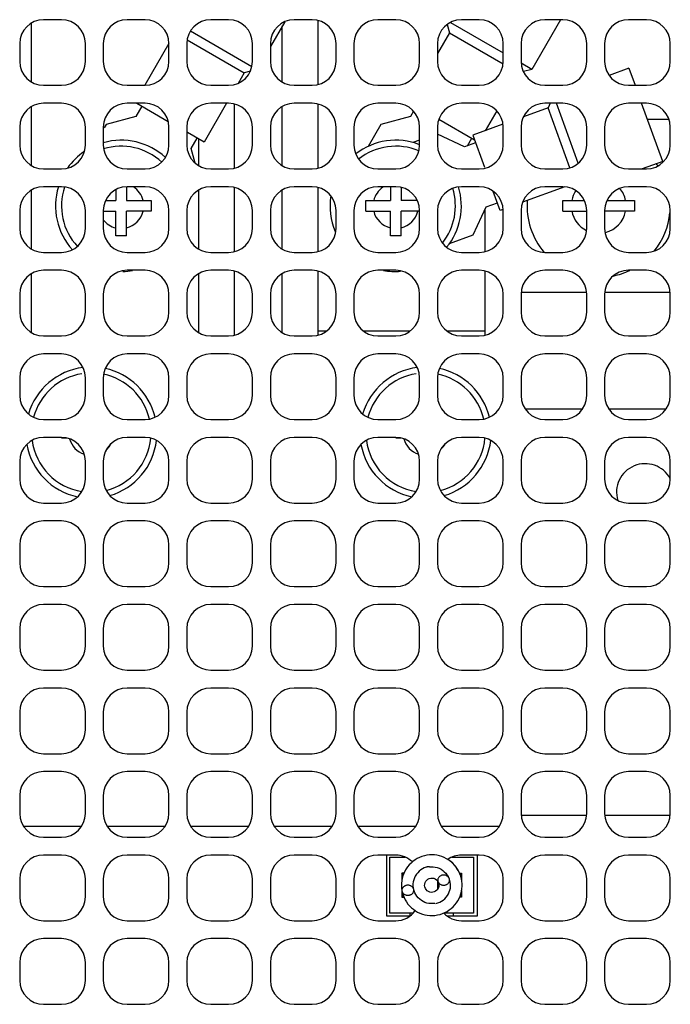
# Model space of a CAD drawing. Header units: millimetres. Extents: x 0 to 420, y 0 to 297.
# Tile 174 of 180: x 335 to 362, y 151 to 193. Entities that reach past the tile are written whole.
import ezdxf

# ---------------------------------------------------------------- set-up
doc = ezdxf.new("R2010")
doc.units = ezdxf.units.MM
doc.header["$LTSCALE"] = 23.1
doc.layers.get('0').update_dxf_attribs({"linetype": 'CONTINUOUS'})
doc.layers.add('ASSI', color=7, linetype='CONTINUOUS')

msp = doc.modelspace()

# ---------------------------------------------------------------- linework, layer by layer
at = {"color": 7, "linetype": 'CONTINUOUS'}
for p, q in [((347.056532, 189.983489), (347.056532, 192.66718)), ((335.056532, 190.084532), (335.056532, 192.566137)), ((345.556532, 190.084532), (345.556532, 192.441678)), ((335.056532, 186.584532), (335.056532, 189.066137)), ((343.556532, 186.483489), (343.556532, 189.16718)), ((345.556532, 186.584532), (345.556532, 189.066137)), ((347.056532, 186.483489), (347.056532, 189.16718)), ((361.751425, 188.525335), (360.852722, 188.525335)), ((342.056532, 186.584532), (342.056532, 187.700483)), ((339.031532, 185.698931), (339.031532, 185.125335)), ((343.556532, 182.983489), (343.556532, 185.66718)), ((347.056532, 182.983489), (347.056532, 185.66718)), ((350.081532, 185.700335), (350.081532, 185.125335)), ((350.531532, 185.673869), (350.531532, 185.125335)), ((335.056532, 183.084532), (335.056532, 185.566137)), ((338.581532, 185.578875), (338.581532, 185.125335)), ((342.056532, 183.084532), (342.056532, 185.566137)), ((345.556532, 183.084532), (345.556532, 185.566137)), ((338.152515, 185.125335), (338.581532, 185.125335)), ((339.031532, 185.125335), (340.056532, 185.125335)), ((340.056532, 185.125335), (340.056532, 184.675335)), ((349.056532, 185.125335), (350.081532, 185.125335)), ((349.056532, 184.675335), (349.056532, 185.125335)), ((351.210549, 185.125335), (350.531532, 185.125335)), ((357.306532, 185.125335), (358.210549, 185.125335)), ((357.306532, 184.675335), (357.306532, 185.125335)), ((359.152515, 185.125335), (360.306532, 185.125335)), ((360.306532, 185.125335), (360.306532, 184.675335)), ((338.056532, 184.675335), (338.581532, 184.675335)), ((338.581532, 183.650335), (338.581532, 184.675335)), ((339.031532, 183.650335), (339.031532, 184.675335)), ((340.056532, 184.675335), (339.031532, 184.675335)), ((349.056532, 184.675335), (350.081532, 184.675335)), ((350.081532, 183.650335), (350.081532, 184.675335)), ((351.306532, 184.675335), (350.531532, 184.675335)), ((350.531532, 183.650335), (350.531532, 184.675335)), ((354.056532, 182.983489), (354.056532, 184.760497)), ((357.306532, 184.675335), (358.306532, 184.675335)), ((360.306532, 184.675335), (359.056532, 184.675335)), ((339.031532, 183.650335), (338.581532, 183.650335)), ((350.531532, 183.650335), (350.081532, 183.650335)), ((335.056532, 179.584532), (335.056532, 182.066137)), ((342.056532, 179.584532), (342.056532, 182.066137)), ((343.556532, 179.483489), (343.556532, 182.16718)), ((345.556532, 179.584532), (345.556532, 182.066137)), ((347.056532, 179.483489), (347.056532, 182.16718)), ((354.056532, 179.483489), (354.056532, 182.16718)), ((358.302322, 181.275335), (355.556532, 181.275335)), ((361.802322, 181.275335), (359.060742, 181.275335)), ((355.723058, 176.400335), (358.140005, 176.400335)), ((359.223058, 176.400335), (361.640005, 176.400335)), ((336.526052, 175.175335), (336.306532, 175.175335)), ((350.526052, 175.175335), (350.306532, 175.175335)), ((355.556532, 159.375335), (358.306532, 159.375335)), ((359.056532, 159.375335), (361.806532, 159.375335)), ((337.140005, 158.900335), (334.723058, 158.900335)), ((340.640005, 158.900335), (338.223058, 158.900335)), ((344.140005, 158.900335), (341.723058, 158.900335)), ((347.640005, 158.900335), (345.223058, 158.900335)), ((351.140005, 158.900335), (348.723058, 158.900335)), ((354.640005, 158.900335), (352.223058, 158.900335)), ((349.915282, 157.690335), (349.915282, 155.150335)), ((350.065282, 157.615335), (350.709055, 157.615335)), ((350.065282, 155.265335), (350.065282, 157.615335)), ((352.654009, 157.615335), (353.565282, 157.615335)), ((353.565282, 157.615335), (353.565282, 155.265335)), ((353.725282, 155.150335), (353.725282, 157.690335)), ((351.690469, 157.207194), (351.677962, 157.207431)), ((350.647497, 156.940335), (350.565282, 156.940335)), ((350.624325, 156.881291), (350.565282, 156.940335)), ((350.565282, 156.940335), (350.565282, 156.662559)), ((350.6451, 156.935517), (350.644344, 156.933649)), ((350.645368, 156.935819), (350.645093, 156.935517)), ((352.982553, 156.940335), (353.065282, 156.940335)), ((353.006156, 156.881208), (353.065282, 156.940335)), ((353.046108, 156.755918), (353.015116, 156.858609)), ((353.056311, 156.713014), (353.028954, 156.816513)), ((353.061772, 156.682037), (353.046108, 156.755918)), ((353.065282, 156.940335), (353.065282, 156.665484)), ((351.547595, 156.306317), (351.525495, 156.365207)), ((352.007744, 156.669629), (352.051348, 156.624412)), ((352.051348, 156.624412), (352.084585, 156.571082)), ((350.565282, 156.194272), (350.565282, 155.940335)), ((350.62392, 155.998972), (350.565282, 155.940335)), ((350.565282, 155.940335), (350.648066, 155.940335)), ((350.568668, 156.194272), (350.586199, 156.118065)), ((350.568939, 156.194336), (350.591969, 156.096744)), ((350.591969, 156.096744), (350.605468, 156.055437)), ((351.078927, 156.202445), (351.060783, 156.268278)), ((353.065282, 155.940335), (352.982233, 155.940335)), ((353.00627, 155.999346), (353.065282, 155.940335)), ((353.065282, 156.214431), (353.065282, 155.940335)), ((351.951209, 155.678536), (351.866094, 155.668141)), ((349.915282, 155.150335), (350.905418, 155.150335)), ((351.033526, 155.265335), (350.065282, 155.265335)), ((350.915282, 155.158347), (350.915282, 155.265335)), ((353.565282, 155.265335), (352.329538, 155.265335)), ((352.457646, 155.150335), (353.725282, 155.150335)), ((352.725282, 155.150335), (352.725282, 155.265335))]:
    msp.add_line(p, q, dxfattribs=at)
at = {"color": 9, "linetype": 'CONTINUOUS'}
for p, q in [((347.405418, 179.650335), (347.056532, 179.650335)), ((350.905418, 179.650335), (348.957646, 179.650335)), ((354.056532, 179.650335), (352.457646, 179.650335))]:
    msp.add_line(p, q, dxfattribs=at)
at = {"color": 7, "linetype": 'CONTINUOUS'}
for points in [[(353.028954, 156.816513), (352.992902, 156.917616), (352.94832, 157.01548), (352.895573, 157.109156), (352.835174, 157.197964), (352.767572, 157.28138), (352.693253, 157.358803), (352.612666, 157.429664), (352.526359, 157.493377), (352.435114, 157.549489), (352.339698, 157.597662), (352.24076, 157.637624), (352.138946, 157.669085), (352.035009, 157.6918), (351.929651, 157.705738), (351.823417, 157.710883), (351.716998, 157.707163), (351.611199, 157.694506), (351.506727, 157.672937), (351.404286, 157.642645), (351.304631, 157.603849), (351.208534, 157.556782), (351.116706, 157.50169), (351.029784, 157.438996), (350.948406, 157.36923), (350.873143, 157.292881), (350.804588, 157.21046), (350.743345, 157.1226), (350.689795, 157.030025), (350.644222, 156.93339), (350.60693, 156.833354), (350.578237, 156.73063), (350.558308, 156.625918), (350.547187, 156.519857), (350.544947, 156.413192), (350.551663, 156.306678), (350.563303, 156.228357)], [(351.61649, 157.202649), (351.585255, 157.19382), (351.504304, 157.1642), (351.427101, 157.125856), (351.354531, 157.079311), (351.287441, 157.02516), (351.226675, 156.964002), (351.172998, 156.896515), (351.126985, 156.823566), (351.089183, 156.746043), (351.060135, 156.664847), (351.040183, 156.58093), (351.02946, 156.495309), (351.028098, 156.409004), (351.035758, 156.327951)], [(351.677962, 157.207431), (351.671625, 157.207515), (351.665401, 157.207555), (351.659287, 157.20752), (351.653253, 157.207374), (351.647326, 157.207099), (351.64159, 157.2067), (351.636061, 157.206164), (351.630722, 157.205478), (351.625618, 157.204647), (351.620742, 157.203672), (351.616484, 157.20265)], [(351.718082, 157.208064), (351.716531, 157.207883), (351.712106, 157.207503), (351.70722, 157.207258), (351.701903, 157.20714), (351.696303, 157.20713), (351.690469, 157.207194)], [(351.718091, 157.208065), (351.795173, 157.213887), (351.880859, 157.21136), (351.9657, 157.199432), (352.048625, 157.178172), (352.128659, 157.147863), (352.204871, 157.10895), (352.276307, 157.061889), (352.342044, 157.007179), (352.401363, 156.945533), (352.45359, 156.877746), (352.49804, 156.804627), (352.505, 156.789641)], [(353.015116, 156.858609), (352.975586, 156.95831), (352.927746, 157.054266), (352.872028, 157.14575), (352.808941, 157.23213), (352.738942, 157.312853), (352.66247, 157.387362), (352.580022, 157.455087), (352.492214, 157.515614), (352.484895, 157.519804)], [(350.734125, 157.106661), (350.723807, 157.090903), (350.708395, 157.064338)], [(352.553629, 156.715167), (352.549964, 156.724346), (352.538497, 156.746839), (352.523932, 156.768377), (352.506766, 156.788067), (352.486847, 156.80581), (352.464327, 156.821706), (352.440153, 156.835168), (352.414287, 156.846124), (352.386768, 156.854647), (352.358662, 156.86037), (352.329933, 156.863169), (352.300617, 156.863169), (352.271888, 156.860367), (352.243781, 156.854643), (352.216261, 156.846118), (352.190396, 156.835161), (352.166226, 156.8217), (352.143712, 156.805807), (352.123797, 156.788067), (352.106633, 156.768379), (352.092069, 156.746845), (352.080603, 156.724353), (352.072399, 156.701199), (352.067292, 156.677087), (352.065282, 156.652018)], [(351.060763, 156.268274), (351.056667, 156.283417), (351.050122, 156.300981), (351.041767, 156.318133), (351.031762, 156.33448), (351.020057, 156.35), (351.006702, 156.364713), (350.992012, 156.378294), (350.975958, 156.390713), (350.958568, 156.401999), (350.940236, 156.411907), (350.920945, 156.420416), (350.900712, 156.427547), (350.879984, 156.433114), (350.858747, 156.437061), (350.837014, 156.439444), (350.815282, 156.440243), (350.79355, 156.439444), (350.771817, 156.437061), (350.750579, 156.433114), (350.729852, 156.427547), (350.709618, 156.420416), (350.690327, 156.411906), (350.671995, 156.401999), (350.654605, 156.390712), (350.638551, 156.378293), (350.623861, 156.364713), (350.610506, 156.349999), (350.598801, 156.33448), (350.588796, 156.318132), (350.580441, 156.300979), (350.573896, 156.283414), (350.569214, 156.265571), (350.566343, 156.247317), (350.565282, 156.228651)], [(350.586199, 156.118065), (350.616932, 156.018173), (350.655839, 155.9209), (350.702676, 155.826906), (350.757189, 155.736878), (350.819107, 155.651521), (350.888118, 155.571502), (350.963741, 155.497352), (351.045433, 155.429576), (351.132678, 155.368664), (351.224887, 155.315161), (351.321382, 155.269618), (351.421432, 155.232364), (351.524362, 155.203571), (351.629504, 155.183431), (351.736195, 155.172159), (351.843619, 155.169986), (351.950869, 155.176969), (352.057145, 155.19297), (352.161717, 155.217848), (352.263771, 155.251448), (352.362577, 155.293614), (352.457428, 155.344007), (352.547586, 155.402104), (352.632422, 155.46741), (352.711362, 155.539471), (352.783791, 155.61779), (352.849193, 155.701756), (352.907259, 155.790735), (352.957713, 155.884181), (353.000195, 155.981469), (353.034332, 156.081918), (353.059923, 156.184891), (353.076864, 156.289597), (353.085077, 156.395354), (353.084457, 156.501644), (353.074859, 156.607805), (353.056311, 156.713014)], [(351.525495, 156.365207), (351.516227, 156.427427), (351.520109, 156.490183), (351.536999, 156.550658), (351.566113, 156.606263), (351.606201, 156.654561), (351.655497, 156.693486), (351.711847, 156.721253), (351.772749, 156.736665), (351.835518, 156.73899), (351.897399, 156.728219), (351.95566, 156.704734), (352.007744, 156.669629)], [(352.084448, 156.57137), (352.104013, 156.519273), (352.114145, 156.457425), (352.111143, 156.394769), (352.095111, 156.333996), (352.066708, 156.277871), (352.027211, 156.228929), (351.978454, 156.189353), (351.922516, 156.160842), (351.861832, 156.144629), (351.798999, 156.141437), (351.736853, 156.15143), (351.678192, 156.174215), (351.62565, 156.208705), (351.58148, 156.253392), (351.547595, 156.306317)], [(351.990267, 155.672184), (352.073252, 155.695973), (352.153069, 155.728617), (352.228752, 155.769714), (352.299296, 155.818768), (352.363918, 155.875053), (352.421975, 155.937828), (352.472819, 156.006369), (352.515823, 156.079941), (352.550565, 156.157612), (352.576738, 156.238369), (352.594069, 156.321278), (352.602305, 156.405365), (352.601474, 156.489542), (352.591795, 156.572809), (352.573566, 156.653881)], [(352.065282, 156.652018), (352.067286, 156.626961), (352.07239, 156.602857), (352.080593, 156.579705), (352.084426, 156.571362)], [(352.084426, 156.571362), (352.092061, 156.557209), (352.106629, 156.535665), (352.123796, 156.51597), (352.143711, 156.498228), (352.166226, 156.482335), (352.190396, 156.468874), (352.216263, 156.457917), (352.243785, 156.449392), (352.271894, 156.443667), (352.300624, 156.440867), (352.32994, 156.440867), (352.358669, 156.443667), (352.386777, 156.449391), (352.414297, 156.457915), (352.440163, 156.468872), (352.464334, 156.482334), (352.486851, 156.498228), (352.506767, 156.515969), (352.523932, 156.53566), (352.538498, 156.557197), (352.549965, 156.579691), (352.558168, 156.602844), (352.563274, 156.626953), (352.565282, 156.652018)], [(352.565282, 156.652018), (352.563274, 156.677083), (352.558168, 156.701193), (352.553629, 156.715167)], [(350.565282, 156.228651), (350.566344, 156.209984), (350.568701, 156.194277)], [(350.568701, 156.194277), (350.569215, 156.191728), (350.573897, 156.173883), (350.580442, 156.15632), (350.588797, 156.139168), (350.598802, 156.122822), (350.610507, 156.107303), (350.623862, 156.092589), (350.638552, 156.079009), (350.654606, 156.06659), (350.671995, 156.055304), (350.690327, 156.045396), (350.709618, 156.036887), (350.729852, 156.029756), (350.750579, 156.024189), (350.771816, 156.020241), (350.793546, 156.017859), (350.815278, 156.01706), (350.837011, 156.017859), (350.858745, 156.020242), (350.879984, 156.024189), (350.900711, 156.029755), (350.920942, 156.036885), (350.940233, 156.045394), (350.958565, 156.055302), (350.975956, 156.066588), (350.99201, 156.079008), (351.006701, 156.092588), (351.020056, 156.107302), (351.031762, 156.122822), (351.041767, 156.139169), (351.050122, 156.156321), (351.056667, 156.173885), (351.061349, 156.191729), (351.06422, 156.209984), (351.065282, 156.228651)], [(351.065282, 156.228651), (351.06422, 156.247318), (351.061349, 156.265574), (351.060763, 156.268274)], [(351.866094, 155.668141), (351.780385, 155.667276), (351.695099, 155.675938), (351.611295, 155.693914), (351.53007, 155.720958), (351.452459, 155.756808), (351.379362, 155.801002), (351.311618, 155.852881), (351.250048, 155.911779), (351.195452, 155.977038), (351.148439, 156.047855), (351.109451, 156.123301), (351.078927, 156.202445)]]:
    msp.add_lwpolyline(points, dxfattribs=at)
for centre, radius, start, end in [((338.806532, 184.900335), 2.75, 47.6141652, 105.8275563), ((338.806532, 184.900335), 2.5, 47.2376788, 107.1099804), ((350.306532, 184.900335), 2.75, 68.6750844, 127.5897372), ((350.306532, 184.900335), 2.5, 67.2134729, 128.4662962), ((338.806532, 184.900335), 2.75, 124.0440174, 144.8229559), ((358.806532, 184.900335), 3, 34.0029028, 36.1080302), ((338.806532, 184.900335), 2.75, 163.085481, 221.9659297), ((338.806532, 184.900335), 2.5, 161.5634685, 222.7499124), ((338.806532, 184.900335), 0.95, 13.7002335, 57.4013935), ((350.306532, 184.900335), 0.95, 124.5669029, 166.2997665), ((350.306532, 184.900335), 2.5, 321.4921541, 17.0155847), ((350.306532, 184.900335), 2.75, 320.8701789, 16.749025), ((358.806532, 184.900335), 1.15, 11.2828243, 39.4528929), ((350.306532, 184.900335), 2.75, 171.207345, 202.8595155), ((358.806532, 184.900335), 1.15, 146.309827, 168.7171757), ((358.806532, 184.900335), 3, 175.7425212, 220.5051935), ((338.806532, 184.900335), 0.95, 283.7002335, 346.2997665), ((350.306532, 184.900335), 0.95, 193.7002335, 256.2997665), ((350.306532, 184.900335), 0.95, 283.7002335, 346.2997665), ((358.806532, 184.900335), 1.15, 191.2828243, 243.959938), ((358.806532, 184.900335), 1.15, 284.4779639, 348.7171757), ((358.806532, 184.900335), 3, 320.8141195, 354.5454545), ((338.806532, 184.900335), 0.95, 217.8547683, 256.2997665), ((338.806532, 184.900335), 2.75, 271.4309441, 280.0023727), ((350.306532, 184.900335), 2.75, 259.1356874, 274.2857143), ((358.806532, 184.900335), 3, 281.6297528, 295.8086007), ((337.556532, 175.400335), 2.75, 97.2581007, 163.5089567), ((337.556532, 175.400335), 2.5, 99.1304348, 165.1333576), ((337.556532, 175.400335), 2.5, 13.14074, 78.1728454), ((337.556532, 175.400335), 2.75, 13.5636046, 77.835882), ((351.556532, 175.400335), 2.75, 97.2581007, 163.5089567), ((351.556532, 175.400335), 2.5, 99.1304348, 165.1333576), ((351.556532, 175.400335), 2.5, 13.14074, 78.1728454), ((351.556532, 175.400335), 2.75, 13.5636046, 77.835882), ((337.556532, 175.400335), 2.75, 190.3219689, 257.8996401), ((337.556532, 175.400335), 2.5, 187.431875, 260.8840567), ((337.556532, 175.400335), 0.95, 195.8592963, 251.8445037), ((337.556532, 175.400335), 2.5, 284.356642, 354.7144224), ((337.556532, 175.400335), 0.95, 311.3697394, 331.4341082), ((337.556532, 175.400335), 2.75, 286.3873128, 353.230743), ((351.556532, 175.400335), 2.75, 190.3219689, 257.8996401), ((351.556532, 175.400335), 2.5, 187.431875, 260.8840567), ((351.556532, 175.400335), 0.95, 195.8592963, 251.8445037), ((351.556532, 175.400335), 2.5, 284.356642, 354.7144224), ((351.556532, 175.400335), 0.95, 311.3697394, 331.4341082), ((351.556532, 175.400335), 2.75, 286.3873128, 353.230743), ((360.756532, 172.900335), 1.2, 28.8458995, 196.5777141)]:
    msp.add_arc(centre, radius, start, end, dxfattribs=at)
at = {"layer": 'ASSI', "color": 7, "linetype": 'CONTINUOUS'}
for p, q in [((336.306532, 192.700335), (335.556532, 192.700335)), ((339.806532, 192.700335), (339.056532, 192.700335)), ((343.306532, 192.700335), (342.556532, 192.700335)), ((346.806532, 192.700335), (346.056532, 192.700335)), ((350.306532, 192.700335), (349.556532, 192.700335)), ((353.806532, 192.700335), (353.056532, 192.700335)), ((357.205868, 192.700335), (356.003535, 190.617833)), ((357.306532, 192.700335), (356.556532, 192.700335)), ((360.806532, 192.700335), (360.056532, 192.700335)), ((341.710246, 192.230539), (344.284751, 190.744147)), ((345.65759, 192.616715), (345.056532, 191.575652)), ((352.46049, 192.502645), (352.555939, 192.146423)), ((352.595013, 192.585744), (354.806532, 191.308923)), ((341.56936, 191.849999), (343.957124, 190.471423)), ((352.555939, 192.146423), (352.056532, 191.281423)), ((352.555939, 192.146423), (354.800916, 190.850285)), ((334.556532, 191.700335), (334.556532, 190.950335)), ((337.306532, 190.950335), (337.306532, 191.700335)), ((338.056532, 191.700335), (338.056532, 190.950335)), ((340.800426, 191.70386), (339.792654, 189.958347)), ((340.806532, 190.950335), (340.806532, 191.700335)), ((341.556532, 191.700335), (341.556532, 190.950335)), ((344.306532, 190.950335), (344.306532, 191.700335)), ((345.056532, 191.700335), (345.056532, 190.950335)), ((347.806532, 190.950335), (347.806532, 191.700335)), ((348.556532, 191.700335), (348.556532, 190.950335)), ((351.306532, 190.950335), (351.306532, 191.700335)), ((352.056532, 191.700335), (352.056532, 190.950335)), ((354.806532, 190.950335), (354.806532, 191.700335)), ((355.556532, 191.700335), (355.556532, 190.950335)), ((358.306532, 190.950335), (358.306532, 191.700335)), ((359.056532, 191.700335), (359.056532, 190.950335)), ((361.806532, 190.950335), (361.806532, 191.700335)), ((356.003535, 190.617833), (355.560849, 190.873417)), ((356.003535, 190.617833), (355.653213, 190.523964)), ((360.074413, 190.663721), (359.247407, 190.362716)), ((360.074421, 190.663699), (360.334064, 189.950335)), ((343.957124, 190.471423), (343.704288, 190.033496)), ((344.218806, 190.54154), (343.957124, 190.471423)), ((335.556532, 189.950335), (336.306532, 189.950335)), ((339.056532, 189.950335), (339.806532, 189.950335)), ((342.556532, 189.950335), (343.306532, 189.950335)), ((346.056532, 189.950335), (346.806532, 189.950335)), ((349.556532, 189.950335), (350.306532, 189.950335)), ((353.056532, 189.950335), (353.806532, 189.950335)), ((356.556532, 189.950335), (357.306532, 189.950335)), ((360.056532, 189.950335), (360.806532, 189.950335)), ((336.306532, 189.200335), (335.556532, 189.200335)), ((339.806532, 189.200335), (339.056532, 189.200335)), ((339.671058, 189.077737), (339.421058, 188.644725)), ((339.458713, 189.200335), (340.776232, 188.439665)), ((343.223261, 189.200335), (342.282124, 187.570237)), ((343.306532, 189.200335), (342.556532, 189.200335)), ((346.806532, 189.200335), (346.056532, 189.200335)), ((350.306532, 189.200335), (349.556532, 189.200335)), ((353.806532, 189.200335), (353.056532, 189.200335)), ((356.687374, 189.005269), (355.654565, 188.629357)), ((357.306532, 189.200335), (356.556532, 189.200335)), ((356.778334, 189.200335), (356.687374, 189.005269)), ((357.600906, 186.49536), (356.687374, 189.005269)), ((357.955395, 186.690931), (357.042047, 189.200335)), ((360.806532, 189.200335), (360.056532, 189.200335)), ((361.493788, 186.76402), (360.607042, 189.200335)), ((339.421058, 188.644725), (338.177975, 188.311642)), ((350.921058, 188.644725), (349.677975, 188.311642)), ((351.050255, 188.868501), (350.921058, 188.644725)), ((352.11459, 188.532989), (353.608122, 187.670698)), ((354.538516, 188.880345), (354.058137, 188.048305)), ((334.556532, 188.200335), (334.556532, 187.450335)), ((337.306532, 187.450335), (337.306532, 188.200335)), ((338.056532, 188.200335), (338.056532, 187.450335)), ((338.177975, 188.311642), (338.099417, 188.175575)), ((340.806532, 187.450335), (340.806532, 188.200335)), ((341.556532, 188.200335), (341.556532, 187.450335)), ((344.306532, 187.450335), (344.306532, 188.200335)), ((345.056532, 188.200335), (345.056532, 187.450335)), ((347.806532, 187.450335), (347.806532, 188.200335)), ((348.556532, 188.200335), (348.556532, 187.450335)), ((349.677975, 188.311642), (349.148005, 187.393707)), ((351.306532, 187.450335), (351.306532, 188.200335)), ((352.056532, 188.200335), (352.056532, 187.450335)), ((354.798791, 188.317881), (353.539403, 187.859501)), ((354.806532, 187.450335), (354.806532, 188.200335)), ((355.556532, 188.200335), (355.556532, 187.450335)), ((358.306532, 187.450335), (358.306532, 188.200335)), ((359.056532, 188.200335), (359.056532, 187.450335)), ((361.806532, 187.450335), (361.806532, 188.200335)), ((342.282111, 187.570245), (341.579051, 187.976157)), ((341.742006, 187.304725), (341.992006, 187.737737)), ((353.184134, 187.373694), (352.056532, 187.899504)), ((353.307816, 187.418711), (353.492006, 187.737737)), ((353.539409, 187.859487), (354.028001, 186.51709)), ((341.906138, 186.692174), (341.742006, 187.304725)), ((351.306532, 187.658705), (351.021776, 187.555062)), ((353.65398, 187.544704), (353.184134, 187.373694)), ((335.556532, 186.450335), (336.306532, 186.450335)), ((339.056532, 186.450335), (339.806532, 186.450335)), ((342.556532, 186.450335), (343.306532, 186.450335)), ((346.056532, 186.450335), (346.806532, 186.450335)), ((349.556532, 186.450335), (350.306532, 186.450335)), ((353.056532, 186.450335), (353.806532, 186.450335)), ((356.556532, 186.450335), (357.306532, 186.450335)), ((360.056532, 186.450335), (360.806532, 186.450335)), ((361.493796, 186.763997), (360.632016, 186.450335)), ((336.306532, 185.700335), (335.556532, 185.700335)), ((339.806532, 185.700335), (339.056532, 185.700335)), ((343.306532, 185.700335), (342.556532, 185.700335)), ((346.806532, 185.700335), (346.056532, 185.700335)), ((350.306532, 185.700335), (349.556532, 185.700335)), ((353.806532, 185.700335), (353.056532, 185.700335)), ((357.389146, 185.695697), (355.622136, 185.052559)), ((357.306532, 185.700335), (356.556532, 185.700335)), ((360.806532, 185.700335), (360.056532, 185.700335)), ((354.685165, 184.711546), (354.394985, 185.508809)), ((353.556866, 183.688959), (354.100748, 184.855318)), ((354.100748, 184.855318), (354.570594, 185.026328)), ((334.556532, 184.700335), (334.556532, 183.950335)), ((337.306532, 183.950335), (337.306532, 184.700335)), ((338.056532, 184.700335), (338.056532, 183.950335)), ((340.806532, 183.950335), (340.806532, 184.700335)), ((341.556532, 184.700335), (341.556532, 183.950335)), ((344.306532, 183.950335), (344.306532, 184.700335)), ((345.056532, 184.700335), (345.056532, 183.950335)), ((347.806532, 183.950335), (347.806532, 184.700335)), ((348.556532, 184.700335), (348.556532, 183.950335)), ((351.306532, 183.950335), (351.306532, 184.700335)), ((352.056532, 184.700335), (352.056532, 183.950335)), ((354.788737, 184.749226), (354.685171, 184.711531)), ((354.806532, 183.950335), (354.806532, 184.700335)), ((355.556532, 184.700335), (355.556532, 183.950335)), ((358.306532, 183.950335), (358.306532, 184.700335)), ((359.056532, 184.700335), (359.056532, 183.950335)), ((361.806532, 183.950335), (361.806532, 184.700335)), ((352.560887, 183.326453), (353.556866, 183.688959)), ((335.556532, 182.950335), (336.306532, 182.950335)), ((339.056532, 182.950335), (339.806532, 182.950335)), ((342.556532, 182.950335), (343.306532, 182.950335)), ((346.056532, 182.950335), (346.806532, 182.950335)), ((349.556532, 182.950335), (350.306532, 182.950335)), ((353.056532, 182.950335), (353.806532, 182.950335)), ((356.556532, 182.950335), (357.306532, 182.950335)), ((360.056532, 182.950335), (360.806532, 182.950335)), ((336.306532, 182.200335), (335.556532, 182.200335)), ((339.806532, 182.200335), (339.056532, 182.200335)), ((343.306532, 182.200335), (342.556532, 182.200335)), ((346.806532, 182.200335), (346.056532, 182.200335)), ((350.306532, 182.200335), (349.556532, 182.200335)), ((353.806532, 182.200335), (353.056532, 182.200335)), ((357.306532, 182.200335), (356.556532, 182.200335)), ((360.806532, 182.200335), (360.056532, 182.200335)), ((334.556532, 181.200335), (334.556532, 180.450335)), ((337.306532, 180.450335), (337.306532, 181.200335)), ((338.056532, 181.200335), (338.056532, 180.450335)), ((340.806532, 180.450335), (340.806532, 181.200335)), ((341.556532, 181.200335), (341.556532, 180.450335)), ((344.306532, 180.450335), (344.306532, 181.200335)), ((345.056532, 181.200335), (345.056532, 180.450335)), ((347.806532, 180.450335), (347.806532, 181.200335)), ((348.556532, 181.200335), (348.556532, 180.450335)), ((351.306532, 180.450335), (351.306532, 181.200335)), ((352.056532, 181.200335), (352.056532, 180.450335)), ((354.806532, 180.450335), (354.806532, 181.200335)), ((355.556532, 181.200335), (355.556532, 180.450335)), ((358.306532, 180.450335), (358.306532, 181.200335)), ((359.056532, 181.200335), (359.056532, 180.450335)), ((361.806532, 180.450335), (361.806532, 181.200335)), ((335.556532, 179.450335), (336.306532, 179.450335)), ((339.056532, 179.450335), (339.806532, 179.450335)), ((342.556532, 179.450335), (343.306532, 179.450335)), ((346.056532, 179.450335), (346.806532, 179.450335)), ((349.556532, 179.450335), (350.306532, 179.450335)), ((353.056532, 179.450335), (353.806532, 179.450335)), ((356.556532, 179.450335), (357.306532, 179.450335)), ((360.056532, 179.450335), (360.806532, 179.450335)), ((336.306532, 178.700335), (335.556532, 178.700335)), ((339.806532, 178.700335), (339.056532, 178.700335)), ((343.306532, 178.700335), (342.556532, 178.700335)), ((346.806532, 178.700335), (346.056532, 178.700335)), ((350.306532, 178.700335), (349.556532, 178.700335)), ((353.806532, 178.700335), (353.056532, 178.700335)), ((357.306532, 178.700335), (356.556532, 178.700335)), ((360.806532, 178.700335), (360.056532, 178.700335)), ((334.556532, 177.700335), (334.556532, 176.950335)), ((337.306532, 176.950335), (337.306532, 177.700335)), ((338.056532, 177.700335), (338.056532, 176.950335)), ((340.806532, 176.950335), (340.806532, 177.700335)), ((341.556532, 177.700335), (341.556532, 176.950335)), ((344.306532, 176.950335), (344.306532, 177.700335)), ((345.056532, 177.700335), (345.056532, 176.950335)), ((347.806532, 176.950335), (347.806532, 177.700335)), ((348.556532, 177.700335), (348.556532, 176.950335)), ((351.306532, 176.950335), (351.306532, 177.700335)), ((352.056532, 177.700335), (352.056532, 176.950335)), ((354.806532, 176.950335), (354.806532, 177.700335)), ((355.556532, 177.700335), (355.556532, 176.950335)), ((358.306532, 176.950335), (358.306532, 177.700335)), ((359.056532, 177.700335), (359.056532, 176.950335)), ((361.806532, 176.950335), (361.806532, 177.700335)), ((335.556532, 175.950335), (336.306532, 175.950335)), ((339.056532, 175.950335), (339.806532, 175.950335)), ((342.556532, 175.950335), (343.306532, 175.950335)), ((346.056532, 175.950335), (346.806532, 175.950335)), ((349.556532, 175.950335), (350.306532, 175.950335)), ((353.056532, 175.950335), (353.806532, 175.950335)), ((356.556532, 175.950335), (357.306532, 175.950335)), ((360.056532, 175.950335), (360.806532, 175.950335)), ((336.306532, 175.200335), (335.556532, 175.200335)), ((339.806532, 175.200335), (339.056532, 175.200335)), ((343.306532, 175.200335), (342.556532, 175.200335)), ((346.806532, 175.200335), (346.056532, 175.200335)), ((350.306532, 175.200335), (349.556532, 175.200335)), ((353.806532, 175.200335), (353.056532, 175.200335)), ((357.306532, 175.200335), (356.556532, 175.200335)), ((360.806532, 175.200335), (360.056532, 175.200335)), ((334.556532, 174.200335), (334.556532, 173.450335)), ((337.306532, 173.450335), (337.306532, 174.200335)), ((338.056532, 174.200335), (338.056532, 173.450335)), ((340.806532, 173.450335), (340.806532, 174.200335)), ((341.556532, 174.200335), (341.556532, 173.450335)), ((344.306532, 173.450335), (344.306532, 174.200335)), ((345.056532, 174.200335), (345.056532, 173.450335)), ((347.806532, 173.450335), (347.806532, 174.200335)), ((348.556532, 174.200335), (348.556532, 173.450335)), ((351.306532, 173.450335), (351.306532, 174.200335)), ((352.056532, 174.200335), (352.056532, 173.450335)), ((354.806532, 173.450335), (354.806532, 174.200335)), ((355.556532, 174.200335), (355.556532, 173.450335)), ((358.306532, 173.450335), (358.306532, 174.200335)), ((359.056532, 174.200335), (359.056532, 173.450335)), ((361.806532, 173.450335), (361.806532, 174.200335)), ((335.556532, 172.450335), (336.306532, 172.450335)), ((339.056532, 172.450335), (339.806532, 172.450335)), ((342.556532, 172.450335), (343.306532, 172.450335)), ((346.056532, 172.450335), (346.806532, 172.450335)), ((349.556532, 172.450335), (350.306532, 172.450335)), ((353.056532, 172.450335), (353.806532, 172.450335)), ((356.556532, 172.450335), (357.306532, 172.450335)), ((360.056532, 172.450335), (360.806532, 172.450335)), ((336.306532, 171.700335), (335.556532, 171.700335)), ((339.806532, 171.700335), (339.056532, 171.700335)), ((343.306532, 171.700335), (342.556532, 171.700335)), ((346.806532, 171.700335), (346.056532, 171.700335)), ((350.306532, 171.700335), (349.556532, 171.700335)), ((353.806532, 171.700335), (353.056532, 171.700335)), ((357.306532, 171.700335), (356.556532, 171.700335)), ((360.806532, 171.700335), (360.056532, 171.700335)), ((334.556532, 170.700335), (334.556532, 169.950335)), ((337.306532, 169.950335), (337.306532, 170.700335)), ((338.056532, 170.700335), (338.056532, 169.950335)), ((340.806532, 169.950335), (340.806532, 170.700335)), ((341.556532, 170.700335), (341.556532, 169.950335)), ((344.306532, 169.950335), (344.306532, 170.700335)), ((345.056532, 170.700335), (345.056532, 169.950335)), ((347.806532, 169.950335), (347.806532, 170.700335)), ((348.556532, 170.700335), (348.556532, 169.950335)), ((351.306532, 169.950335), (351.306532, 170.700335)), ((352.056532, 170.700335), (352.056532, 169.950335)), ((354.806532, 169.950335), (354.806532, 170.700335)), ((355.556532, 170.700335), (355.556532, 169.950335)), ((358.306532, 169.950335), (358.306532, 170.700335)), ((359.056532, 170.700335), (359.056532, 169.950335)), ((361.806532, 169.950335), (361.806532, 170.700335)), ((335.556532, 168.950335), (336.306532, 168.950335)), ((339.056532, 168.950335), (339.806532, 168.950335)), ((342.556532, 168.950335), (343.306532, 168.950335)), ((346.056532, 168.950335), (346.806532, 168.950335)), ((349.556532, 168.950335), (350.306532, 168.950335)), ((353.056532, 168.950335), (353.806532, 168.950335)), ((356.556532, 168.950335), (357.306532, 168.950335)), ((360.056532, 168.950335), (360.806532, 168.950335)), ((336.306532, 168.200335), (335.556532, 168.200335)), ((339.806532, 168.200335), (339.056532, 168.200335)), ((343.306532, 168.200335), (342.556532, 168.200335)), ((346.806532, 168.200335), (346.056532, 168.200335)), ((350.306532, 168.200335), (349.556532, 168.200335)), ((353.806532, 168.200335), (353.056532, 168.200335)), ((357.306532, 168.200335), (356.556532, 168.200335)), ((360.806532, 168.200335), (360.056532, 168.200335)), ((334.556532, 167.200335), (334.556532, 166.450335)), ((337.306532, 166.450335), (337.306532, 167.200335)), ((338.056532, 167.200335), (338.056532, 166.450335)), ((340.806532, 166.450335), (340.806532, 167.200335)), ((341.556532, 167.200335), (341.556532, 166.450335)), ((344.306532, 166.450335), (344.306532, 167.200335)), ((345.056532, 167.200335), (345.056532, 166.450335)), ((347.806532, 166.450335), (347.806532, 167.200335)), ((348.556532, 167.200335), (348.556532, 166.450335)), ((351.306532, 166.450335), (351.306532, 167.200335)), ((352.056532, 167.200335), (352.056532, 166.450335)), ((354.806532, 166.450335), (354.806532, 167.200335)), ((355.556532, 167.200335), (355.556532, 166.450335)), ((358.306532, 166.450335), (358.306532, 167.200335)), ((359.056532, 167.200335), (359.056532, 166.450335)), ((361.806532, 166.450335), (361.806532, 167.200335)), ((335.556532, 165.450335), (336.306532, 165.450335)), ((339.056532, 165.450335), (339.806532, 165.450335)), ((342.556532, 165.450335), (343.306532, 165.450335)), ((346.056532, 165.450335), (346.806532, 165.450335)), ((349.556532, 165.450335), (350.306532, 165.450335)), ((353.056532, 165.450335), (353.806532, 165.450335)), ((356.556532, 165.450335), (357.306532, 165.450335)), ((360.056532, 165.450335), (360.806532, 165.450335)), ((336.306532, 164.700335), (335.556532, 164.700335)), ((339.806532, 164.700335), (339.056532, 164.700335)), ((343.306532, 164.700335), (342.556532, 164.700335)), ((346.806532, 164.700335), (346.056532, 164.700335)), ((350.306532, 164.700335), (349.556532, 164.700335)), ((353.806532, 164.700335), (353.056532, 164.700335)), ((357.306532, 164.700335), (356.556532, 164.700335)), ((360.806532, 164.700335), (360.056532, 164.700335)), ((334.556532, 163.700335), (334.556532, 162.950335)), ((337.306532, 162.950335), (337.306532, 163.700335)), ((338.056532, 163.700335), (338.056532, 162.950335)), ((340.806532, 162.950335), (340.806532, 163.700335)), ((341.556532, 163.700335), (341.556532, 162.950335)), ((344.306532, 162.950335), (344.306532, 163.700335)), ((345.056532, 163.700335), (345.056532, 162.950335)), ((347.806532, 162.950335), (347.806532, 163.700335)), ((348.556532, 163.700335), (348.556532, 162.950335)), ((351.306532, 162.950335), (351.306532, 163.700335)), ((352.056532, 163.700335), (352.056532, 162.950335)), ((354.806532, 162.950335), (354.806532, 163.700335)), ((355.556532, 163.700335), (355.556532, 162.950335)), ((358.306532, 162.950335), (358.306532, 163.700335)), ((359.056532, 163.700335), (359.056532, 162.950335)), ((361.806532, 162.950335), (361.806532, 163.700335)), ((335.556532, 161.950335), (336.306532, 161.950335)), ((339.056532, 161.950335), (339.806532, 161.950335)), ((342.556532, 161.950335), (343.306532, 161.950335)), ((346.056532, 161.950335), (346.806532, 161.950335)), ((349.556532, 161.950335), (350.306532, 161.950335)), ((353.056532, 161.950335), (353.806532, 161.950335)), ((356.556532, 161.950335), (357.306532, 161.950335)), ((360.056532, 161.950335), (360.806532, 161.950335)), ((336.306532, 161.200335), (335.556532, 161.200335)), ((339.806532, 161.200335), (339.056532, 161.200335)), ((343.306532, 161.200335), (342.556532, 161.200335)), ((346.806532, 161.200335), (346.056532, 161.200335)), ((350.306532, 161.200335), (349.556532, 161.200335)), ((353.806532, 161.200335), (353.056532, 161.200335)), ((357.306532, 161.200335), (356.556532, 161.200335)), ((360.806532, 161.200335), (360.056532, 161.200335)), ((334.556532, 160.200335), (334.556532, 159.450335)), ((337.306532, 159.450335), (337.306532, 160.200335)), ((338.056532, 160.200335), (338.056532, 159.450335)), ((340.806532, 159.450335), (340.806532, 160.200335)), ((341.556532, 160.200335), (341.556532, 159.450335)), ((344.306532, 159.450335), (344.306532, 160.200335)), ((345.056532, 160.200335), (345.056532, 159.450335)), ((347.806532, 159.450335), (347.806532, 160.200335)), ((348.556532, 160.200335), (348.556532, 159.450335)), ((351.306532, 159.450335), (351.306532, 160.200335)), ((352.056532, 160.200335), (352.056532, 159.450335)), ((354.806532, 159.450335), (354.806532, 160.200335)), ((355.556532, 160.200335), (355.556532, 159.450335)), ((358.306532, 159.450335), (358.306532, 160.200335)), ((359.056532, 160.200335), (359.056532, 159.450335)), ((361.806532, 159.450335), (361.806532, 160.200335)), ((335.556532, 158.450335), (336.306532, 158.450335)), ((339.056532, 158.450335), (339.806532, 158.450335)), ((342.556532, 158.450335), (343.306532, 158.450335)), ((346.056532, 158.450335), (346.806532, 158.450335)), ((349.556532, 158.450335), (350.306532, 158.450335)), ((353.056532, 158.450335), (353.806532, 158.450335)), ((356.556532, 158.450335), (357.306532, 158.450335)), ((360.056532, 158.450335), (360.806532, 158.450335)), ((336.306532, 157.700335), (335.556532, 157.700335)), ((339.806532, 157.700335), (339.056532, 157.700335)), ((343.306532, 157.700335), (342.556532, 157.700335)), ((346.806532, 157.700335), (346.056532, 157.700335)), ((350.306532, 157.700335), (349.556532, 157.700335)), ((353.806532, 157.700335), (353.056532, 157.700335)), ((357.306532, 157.700335), (356.556532, 157.700335)), ((360.806532, 157.700335), (360.056532, 157.700335)), ((334.556532, 156.700335), (334.556532, 155.950335)), ((337.306532, 155.950335), (337.306532, 156.700335)), ((338.056532, 156.700335), (338.056532, 155.950335)), ((340.806532, 155.950335), (340.806532, 156.700335)), ((341.556532, 156.700335), (341.556532, 155.950335)), ((344.306532, 155.950335), (344.306532, 156.700335)), ((345.056532, 156.700335), (345.056532, 155.950335)), ((347.806532, 155.950335), (347.806532, 156.700335)), ((348.556532, 156.700335), (348.556532, 155.950335)), ((352.056532, 156.616094), (352.056532, 156.265262)), ((354.806532, 155.950335), (354.806532, 156.700335)), ((355.556532, 156.700335), (355.556532, 155.950335)), ((358.306532, 155.950335), (358.306532, 156.700335)), ((359.056532, 156.700335), (359.056532, 155.950335)), ((361.806532, 155.950335), (361.806532, 156.700335)), ((335.556532, 154.950335), (336.306532, 154.950335)), ((339.056532, 154.950335), (339.806532, 154.950335)), ((342.556532, 154.950335), (343.306532, 154.950335)), ((346.056532, 154.950335), (346.806532, 154.950335)), ((349.556532, 154.950335), (350.306532, 154.950335)), ((353.056532, 154.950335), (353.806532, 154.950335)), ((356.556532, 154.950335), (357.306532, 154.950335)), ((360.056532, 154.950335), (360.806532, 154.950335)), ((336.306532, 154.200335), (335.556532, 154.200335)), ((339.806532, 154.200335), (339.056532, 154.200335)), ((343.306532, 154.200335), (342.556532, 154.200335)), ((346.806532, 154.200335), (346.056532, 154.200335)), ((350.306532, 154.200335), (349.556532, 154.200335)), ((353.806532, 154.200335), (353.056532, 154.200335)), ((357.306532, 154.200335), (356.556532, 154.200335)), ((360.806532, 154.200335), (360.056532, 154.200335)), ((334.556532, 153.200335), (334.556532, 152.450335)), ((337.306532, 152.450335), (337.306532, 153.200335)), ((338.056532, 153.200335), (338.056532, 152.450335)), ((340.806532, 152.450335), (340.806532, 153.200335)), ((341.556532, 153.200335), (341.556532, 152.450335)), ((344.306532, 152.450335), (344.306532, 153.200335)), ((345.056532, 153.200335), (345.056532, 152.450335)), ((347.806532, 152.450335), (347.806532, 153.200335)), ((348.556532, 153.200335), (348.556532, 152.450335)), ((351.306532, 152.450335), (351.306532, 153.200335)), ((352.056532, 153.200335), (352.056532, 152.450335)), ((354.806532, 152.450335), (354.806532, 153.200335)), ((355.556532, 153.200335), (355.556532, 152.450335)), ((358.306532, 152.450335), (358.306532, 153.200335)), ((359.056532, 153.200335), (359.056532, 152.450335)), ((361.806532, 152.450335), (361.806532, 153.200335)), ((335.556532, 151.450335), (336.306532, 151.450335)), ((339.056532, 151.450335), (339.806532, 151.450335)), ((342.556532, 151.450335), (343.306532, 151.450335)), ((346.056532, 151.450335), (346.806532, 151.450335)), ((349.556532, 151.450335), (350.306532, 151.450335)), ((353.056532, 151.450335), (353.806532, 151.450335)), ((356.556532, 151.450335), (357.306532, 151.450335)), ((360.056532, 151.450335), (360.806532, 151.450335))]:
    msp.add_line(p, q, dxfattribs=at)
for centre, start, end in [((335.556532, 191.700335), 90, 180), ((336.306532, 191.700335), 0, 90), ((339.056532, 191.700335), 90, 180), ((339.806532, 191.700335), 0, 90), ((342.556532, 191.700335), 90, 180), ((343.306532, 191.700335), 0, 90), ((346.056532, 191.700335), 90, 180), ((346.806532, 191.700335), 0, 90), ((349.556532, 191.700335), 90, 180), ((350.306532, 191.700335), 0, 90), ((353.056532, 191.700335), 90, 180), ((353.806532, 191.700335), 0, 90), ((356.556532, 191.700335), 90, 180), ((357.306532, 191.700335), 0, 90), ((360.056532, 191.700335), 90, 180), ((360.806532, 191.700335), 0, 90), ((335.556532, 190.950335), 180, 270), ((336.306532, 190.950335), 270, 360), ((339.056532, 190.950335), 180, 270), ((339.806532, 190.950335), 270, 360), ((342.556532, 190.950335), 180, 270), ((343.306532, 190.950335), 270, 360), ((346.056532, 190.950335), 180, 270), ((346.806532, 190.950335), 270, 360), ((349.556532, 190.950335), 180, 270), ((350.306532, 190.950335), 270, 360), ((353.056532, 190.950335), 180, 270), ((353.806532, 190.950335), 270, 360), ((356.556532, 190.950335), 180, 270), ((357.306532, 190.950335), 270, 360), ((360.056532, 190.950335), 180, 270), ((360.806532, 190.950335), 270, 360), ((335.556532, 188.200335), 90, 180), ((336.306532, 188.200335), 0, 90), ((339.056532, 188.200335), 90, 180), ((339.806532, 188.200335), 0, 90), ((342.556532, 188.200335), 90, 180), ((343.306532, 188.200335), 0, 90), ((346.056532, 188.200335), 90, 180), ((346.806532, 188.200335), 0, 90), ((349.556532, 188.200335), 90, 180), ((350.306532, 188.200335), 0, 90), ((353.056532, 188.200335), 90, 180), ((353.806532, 188.200335), 0, 90), ((356.556532, 188.200335), 90, 180), ((357.306532, 188.200335), 0, 90), ((360.056532, 188.200335), 90, 180), ((360.806532, 188.200335), 0, 90), ((335.556532, 187.450335), 180, 270), ((336.306532, 187.450335), 270, 360), ((339.056532, 187.450335), 180, 270), ((339.806532, 187.450335), 270, 360), ((342.556532, 187.450335), 180, 270), ((343.306532, 187.450335), 270, 360), ((346.056532, 187.450335), 180, 270), ((346.806532, 187.450335), 270, 360), ((349.556532, 187.450335), 180, 270), ((350.306532, 187.450335), 270, 360), ((353.056532, 187.450335), 180, 270), ((353.806532, 187.450335), 270, 360), ((356.556532, 187.450335), 180, 270), ((357.306532, 187.450335), 270, 360), ((360.056532, 187.450335), 180, 270), ((360.806532, 187.450335), 270, 360), ((335.556532, 184.700335), 90, 180), ((336.306532, 184.700335), 0, 90), ((339.056532, 184.700335), 90, 180), ((339.806532, 184.700335), 0, 90), ((342.556532, 184.700335), 90, 180), ((343.306532, 184.700335), 0, 90), ((346.056532, 184.700335), 90, 180), ((346.806532, 184.700335), 0, 90), ((349.556532, 184.700335), 90, 180), ((350.306532, 184.700335), 0, 90), ((353.056532, 184.700335), 90, 180), ((353.806532, 184.700335), 0, 90), ((356.556532, 184.700335), 90, 180), ((357.306532, 184.700335), 0, 90), ((360.056532, 184.700335), 90, 180), ((360.806532, 184.700335), 0, 90), ((335.556532, 183.950335), 180, 270), ((336.306532, 183.950335), 270, 360), ((339.056532, 183.950335), 180, 270), ((339.806532, 183.950335), 270, 360), ((342.556532, 183.950335), 180, 270), ((343.306532, 183.950335), 270, 360), ((346.056532, 183.950335), 180, 270), ((346.806532, 183.950335), 270, 360), ((349.556532, 183.950335), 180, 270), ((350.306532, 183.950335), 270, 360), ((353.056532, 183.950335), 180, 270), ((353.806532, 183.950335), 270, 360), ((356.556532, 183.950335), 180, 270), ((357.306532, 183.950335), 270, 360), ((360.056532, 183.950335), 180, 270), ((360.806532, 183.950335), 270, 360), ((335.556532, 181.200335), 90, 180), ((336.306532, 181.200335), 0, 90), ((339.056532, 181.200335), 90, 180), ((339.806532, 181.200335), 0, 90), ((342.556532, 181.200335), 90, 180), ((343.306532, 181.200335), 0, 90), ((346.056532, 181.200335), 90, 180), ((346.806532, 181.200335), 0, 90), ((349.556532, 181.200335), 90, 180), ((350.306532, 181.200335), 0, 90), ((353.056532, 181.200335), 90, 180), ((353.806532, 181.200335), 0, 90), ((356.556532, 181.200335), 90, 180), ((357.306532, 181.200335), 0, 90), ((360.056532, 181.200335), 90, 180), ((360.806532, 181.200335), 0, 90), ((335.556532, 180.450335), 180, 270), ((336.306532, 180.450335), 270, 360), ((339.056532, 180.450335), 180, 270), ((339.806532, 180.450335), 270, 360), ((342.556532, 180.450335), 180, 270), ((343.306532, 180.450335), 270, 360), ((346.056532, 180.450335), 180, 270), ((346.806532, 180.450335), 270, 360), ((349.556532, 180.450335), 180, 270), ((350.306532, 180.450335), 270, 360), ((353.056532, 180.450335), 180, 270), ((353.806532, 180.450335), 270, 360), ((356.556532, 180.450335), 180, 270), ((357.306532, 180.450335), 270, 360), ((360.056532, 180.450335), 180, 270), ((360.806532, 180.450335), 270, 360), ((335.556532, 177.700335), 90, 180), ((336.306532, 177.700335), 0, 90), ((339.056532, 177.700335), 90, 180), ((339.806532, 177.700335), 0, 90), ((342.556532, 177.700335), 90, 180), ((343.306532, 177.700335), 0, 90), ((346.056532, 177.700335), 90, 180), ((346.806532, 177.700335), 0, 90), ((349.556532, 177.700335), 90, 180), ((350.306532, 177.700335), 0, 90), ((353.056532, 177.700335), 90, 180), ((353.806532, 177.700335), 0, 90), ((356.556532, 177.700335), 90, 180), ((357.306532, 177.700335), 0, 90), ((360.056532, 177.700335), 90, 180), ((360.806532, 177.700335), 0, 90), ((335.556532, 176.950335), 180, 270), ((336.306532, 176.950335), 270, 360), ((339.056532, 176.950335), 180, 270), ((339.806532, 176.950335), 270, 360), ((342.556532, 176.950335), 180, 270), ((343.306532, 176.950335), 270, 360), ((346.056532, 176.950335), 180, 270), ((346.806532, 176.950335), 270, 360), ((349.556532, 176.950335), 180, 270), ((350.306532, 176.950335), 270, 360), ((353.056532, 176.950335), 180, 270), ((353.806532, 176.950335), 270, 360), ((356.556532, 176.950335), 180, 270), ((357.306532, 176.950335), 270, 360), ((360.056532, 176.950335), 180, 270), ((360.806532, 176.950335), 270, 360), ((335.556532, 174.200335), 90, 180), ((336.306532, 174.200335), 0, 90), ((339.056532, 174.200335), 90, 180), ((339.806532, 174.200335), 0, 90), ((342.556532, 174.200335), 90, 180), ((343.306532, 174.200335), 0, 90), ((346.056532, 174.200335), 90, 180), ((346.806532, 174.200335), 0, 90), ((349.556532, 174.200335), 90, 180), ((350.306532, 174.200335), 0, 90), ((353.056532, 174.200335), 90, 180), ((353.806532, 174.200335), 0, 90), ((356.556532, 174.200335), 90, 180), ((357.306532, 174.200335), 0, 90), ((360.056532, 174.200335), 90, 180), ((360.806532, 174.200335), 0, 90), ((335.556532, 173.450335), 180, 270), ((336.306532, 173.450335), 270, 360), ((339.056532, 173.450335), 180, 270), ((339.806532, 173.450335), 270, 360), ((342.556532, 173.450335), 180, 270), ((343.306532, 173.450335), 270, 360), ((346.056532, 173.450335), 180, 270), ((346.806532, 173.450335), 270, 360), ((349.556532, 173.450335), 180, 270), ((350.306532, 173.450335), 270, 360), ((353.056532, 173.450335), 180, 270), ((353.806532, 173.450335), 270, 360), ((356.556532, 173.450335), 180, 270), ((357.306532, 173.450335), 270, 360), ((360.056532, 173.450335), 180, 270), ((360.806532, 173.450335), 270, 360), ((335.556532, 170.700335), 90, 180), ((336.306532, 170.700335), 0, 90), ((339.056532, 170.700335), 90, 180), ((339.806532, 170.700335), 0, 90), ((342.556532, 170.700335), 90, 180), ((343.306532, 170.700335), 0, 90), ((346.056532, 170.700335), 90, 180), ((346.806532, 170.700335), 0, 90), ((349.556532, 170.700335), 90, 180), ((350.306532, 170.700335), 0, 90), ((353.056532, 170.700335), 90, 180), ((353.806532, 170.700335), 0, 90), ((356.556532, 170.700335), 90, 180), ((357.306532, 170.700335), 0, 90), ((360.056532, 170.700335), 90, 180), ((360.806532, 170.700335), 0, 90), ((335.556532, 169.950335), 180, 270), ((336.306532, 169.950335), 270, 360), ((339.056532, 169.950335), 180, 270), ((339.806532, 169.950335), 270, 360), ((342.556532, 169.950335), 180, 270), ((343.306532, 169.950335), 270, 360), ((346.056532, 169.950335), 180, 270), ((346.806532, 169.950335), 270, 360), ((349.556532, 169.950335), 180, 270), ((350.306532, 169.950335), 270, 360), ((353.056532, 169.950335), 180, 270), ((353.806532, 169.950335), 270, 360), ((356.556532, 169.950335), 180, 270), ((357.306532, 169.950335), 270, 360), ((360.056532, 169.950335), 180, 270), ((360.806532, 169.950335), 270, 360), ((335.556532, 167.200335), 90, 180), ((336.306532, 167.200335), 0, 90), ((339.056532, 167.200335), 90, 180), ((339.806532, 167.200335), 0, 90), ((342.556532, 167.200335), 90, 180), ((343.306532, 167.200335), 0, 90), ((346.056532, 167.200335), 90, 180), ((346.806532, 167.200335), 0, 90), ((349.556532, 167.200335), 90, 180), ((350.306532, 167.200335), 0, 90), ((353.056532, 167.200335), 90, 180), ((353.806532, 167.200335), 0, 90), ((356.556532, 167.200335), 90, 180), ((357.306532, 167.200335), 0, 90), ((360.056532, 167.200335), 90, 180), ((360.806532, 167.200335), 0, 90), ((335.556532, 166.450335), 180, 270), ((336.306532, 166.450335), 270, 360), ((339.056532, 166.450335), 180, 270), ((339.806532, 166.450335), 270, 360), ((342.556532, 166.450335), 180, 270), ((343.306532, 166.450335), 270, 360), ((346.056532, 166.450335), 180, 270), ((346.806532, 166.450335), 270, 360), ((349.556532, 166.450335), 180, 270), ((350.306532, 166.450335), 270, 360), ((353.056532, 166.450335), 180, 270), ((353.806532, 166.450335), 270, 360), ((356.556532, 166.450335), 180, 270), ((357.306532, 166.450335), 270, 360), ((360.056532, 166.450335), 180, 270), ((360.806532, 166.450335), 270, 360), ((335.556532, 163.700335), 90, 180), ((336.306532, 163.700335), 0, 90), ((339.056532, 163.700335), 90, 180), ((339.806532, 163.700335), 0, 90), ((342.556532, 163.700335), 90, 180), ((343.306532, 163.700335), 0, 90), ((346.056532, 163.700335), 90, 180), ((346.806532, 163.700335), 0, 90), ((349.556532, 163.700335), 90, 180), ((350.306532, 163.700335), 0, 90), ((353.056532, 163.700335), 90, 180), ((353.806532, 163.700335), 0, 90), ((356.556532, 163.700335), 90, 180), ((357.306532, 163.700335), 0, 90), ((360.056532, 163.700335), 90, 180), ((360.806532, 163.700335), 0, 90), ((335.556532, 162.950335), 180, 270), ((336.306532, 162.950335), 270, 360), ((339.056532, 162.950335), 180, 270), ((339.806532, 162.950335), 270, 360), ((342.556532, 162.950335), 180, 270), ((343.306532, 162.950335), 270, 360), ((346.056532, 162.950335), 180, 270), ((346.806532, 162.950335), 270, 360), ((349.556532, 162.950335), 180, 270), ((350.306532, 162.950335), 270, 360), ((353.056532, 162.950335), 180, 270), ((353.806532, 162.950335), 270, 360), ((356.556532, 162.950335), 180, 270), ((357.306532, 162.950335), 270, 360), ((360.056532, 162.950335), 180, 270), ((360.806532, 162.950335), 270, 360), ((335.556532, 160.200335), 90, 180), ((336.306532, 160.200335), 0, 90), ((339.056532, 160.200335), 90, 180), ((339.806532, 160.200335), 0, 90), ((342.556532, 160.200335), 90, 180), ((343.306532, 160.200335), 0, 90), ((346.056532, 160.200335), 90, 180), ((346.806532, 160.200335), 0, 90), ((349.556532, 160.200335), 90, 180), ((350.306532, 160.200335), 0, 90), ((353.056532, 160.200335), 90, 180), ((353.806532, 160.200335), 0, 90), ((356.556532, 160.200335), 90, 180), ((357.306532, 160.200335), 0, 90), ((360.056532, 160.200335), 90, 180), ((360.806532, 160.200335), 0, 90), ((335.556532, 159.450335), 180, 270), ((336.306532, 159.450335), 270, 360), ((339.056532, 159.450335), 180, 270), ((339.806532, 159.450335), 270, 360), ((342.556532, 159.450335), 180, 270), ((343.306532, 159.450335), 270, 360), ((346.056532, 159.450335), 180, 270), ((346.806532, 159.450335), 270, 360), ((349.556532, 159.450335), 180, 270), ((350.306532, 159.450335), 270, 360), ((353.056532, 159.450335), 180, 270), ((353.806532, 159.450335), 270, 360), ((356.556532, 159.450335), 180, 270), ((357.306532, 159.450335), 270, 360), ((360.056532, 159.450335), 180, 270), ((360.806532, 159.450335), 270, 360), ((335.556532, 156.700335), 90, 180), ((336.306532, 156.700335), 0, 90), ((339.056532, 156.700335), 90, 180), ((339.806532, 156.700335), 0, 90), ((342.556532, 156.700335), 90, 180), ((343.306532, 156.700335), 0, 90), ((346.056532, 156.700335), 90, 180), ((346.806532, 156.700335), 0, 90), ((349.556532, 156.700335), 90, 180), ((350.306532, 156.700335), 45.7808436, 90), ((353.056532, 156.700335), 90, 124.9580137), ((353.806532, 156.700335), 0, 90), ((356.556532, 156.700335), 90, 180), ((357.306532, 156.700335), 0, 90), ((360.056532, 156.700335), 90, 180), ((360.806532, 156.700335), 0, 90), ((335.556532, 155.950335), 180, 270), ((336.306532, 155.950335), 270, 360), ((339.056532, 155.950335), 180, 270), ((339.806532, 155.950335), 270, 360), ((342.556532, 155.950335), 180, 270), ((343.306532, 155.950335), 270, 360), ((346.056532, 155.950335), 180, 270), ((346.806532, 155.950335), 270, 360), ((349.556532, 155.950335), 180, 270), ((353.806532, 155.950335), 270, 360), ((356.556532, 155.950335), 180, 270), ((357.306532, 155.950335), 270, 360), ((360.056532, 155.950335), 180, 270), ((360.806532, 155.950335), 270, 360), ((350.306532, 155.950335), 270, 324.8411293), ((353.056532, 155.950335), 222.491025, 270), ((335.556532, 153.200335), 90, 180), ((336.306532, 153.200335), 0, 90), ((339.056532, 153.200335), 90, 180), ((339.806532, 153.200335), 0, 90), ((342.556532, 153.200335), 90, 180), ((343.306532, 153.200335), 0, 90), ((346.056532, 153.200335), 90, 180), ((346.806532, 153.200335), 0, 90), ((349.556532, 153.200335), 90, 180), ((350.306532, 153.200335), 0, 90), ((353.056532, 153.200335), 90, 180), ((353.806532, 153.200335), 0, 90), ((356.556532, 153.200335), 90, 180), ((357.306532, 153.200335), 0, 90), ((360.056532, 153.200335), 90, 180), ((360.806532, 153.200335), 0, 90), ((335.556532, 152.450335), 180, 270), ((336.306532, 152.450335), 270, 360), ((339.056532, 152.450335), 180, 270), ((339.806532, 152.450335), 270, 360), ((342.556532, 152.450335), 180, 270), ((343.306532, 152.450335), 270, 360), ((346.056532, 152.450335), 180, 270), ((346.806532, 152.450335), 270, 360), ((349.556532, 152.450335), 180, 270), ((350.306532, 152.450335), 270, 360), ((353.056532, 152.450335), 180, 270), ((353.806532, 152.450335), 270, 360), ((356.556532, 152.450335), 180, 270), ((357.306532, 152.450335), 270, 360), ((360.056532, 152.450335), 180, 270), ((360.806532, 152.450335), 270, 360)]:
    msp.add_arc(centre, 1, start, end, dxfattribs=at)

doc.saveas('drawing.dxf')
